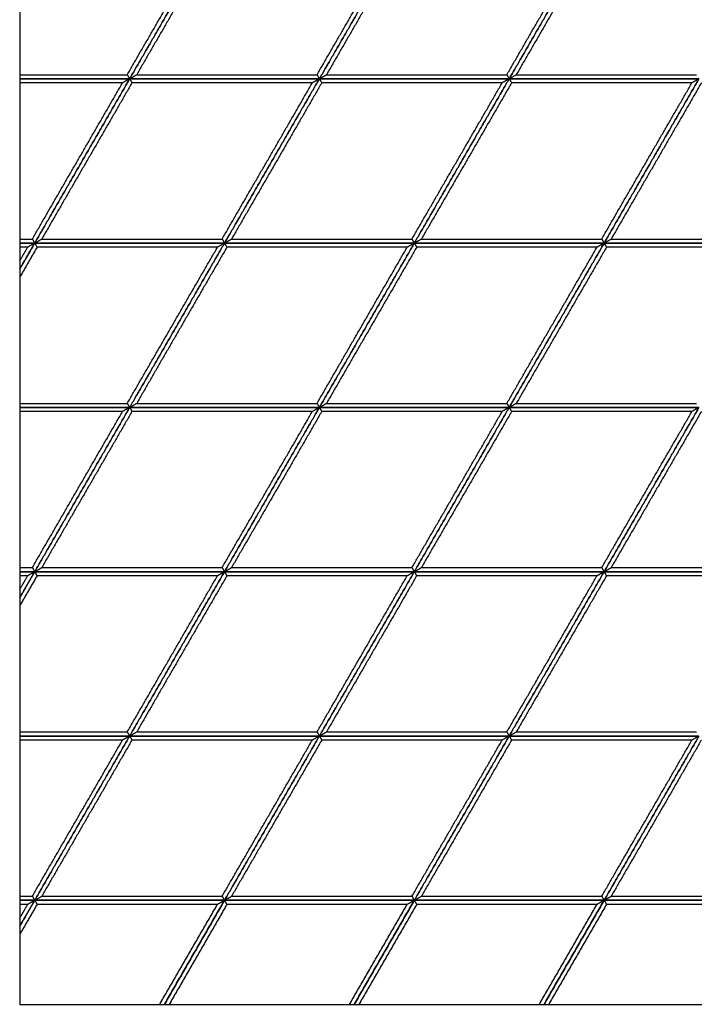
# Model space of a CAD drawing. Header units: millimetres. Extents: x 3130.24 to 3136.88, y 1607.75 to 1610.07.
# Tile 12 of 19: x 3133.86 to 3134.57, y 1607.75 to 1608.79. Entities that reach past the tile are written whole.
import ezdxf

# ---------------------------------------------------------------- set-up
doc = ezdxf.new("R2010")
doc.units = ezdxf.units.MM
doc.layers.add('Make2D', color=7, linetype='Continuous', true_color=0x000000)
doc.layers.add('Make2D$Visible$Curves', color=7, linetype='Continuous', true_color=0x000000)

# ---------------------------------------------------------------- blocks, each defined once
blk = doc.blocks.new('Cissus3')
at = {"layer": 'Make2D'}
blk.add_lwpolyline([(3135.2891, 1607.7487), (3135.2891, 1609.181), (3133.8568, 1609.181), (3133.8568, 1607.7487)], close=True, dxfattribs=at)
at = {"layer": 'Make2D$Visible$Curves', "color": 18, "lineweight": -3, "true_color": 0x000000}
for points, degree in [([(3133.9702, 1608.7291), (3134.0177, 1608.8115), (3134.0653, 1608.8938)], 2), ([(3134.0727, 1608.8981), (3134.0227, 1608.8115), (3133.9727, 1608.7248)], 2), ([(3133.9727, 1608.7248), (3134.0227, 1608.8115), (3134.0727, 1608.8981)], 2), ([(3134.0752, 1608.8938), (3134.0276, 1608.8115), (3133.9801, 1608.7291)], 2), ([(3134.1703, 1608.7291), (3134.2178, 1608.8115), (3134.2653, 1608.8938)], 2), ([(3134.2728, 1608.8981), (3134.2228, 1608.8115), (3134.1727, 1608.7248)], 2), ([(3134.1727, 1608.7248), (3134.2228, 1608.8115), (3134.2728, 1608.8981)], 2), ([(3134.2753, 1608.8938), (3134.2277, 1608.8115), (3134.1802, 1608.7291)], 2), ([(3134.3704, 1608.7291), (3134.4179, 1608.8115), (3134.4654, 1608.8938)], 2), ([(3134.4729, 1608.8981), (3134.4229, 1608.8115), (3134.3728, 1608.7248)], 2), ([(3134.3728, 1608.7248), (3134.4229, 1608.8115), (3134.4729, 1608.8981)], 2), ([(3134.4754, 1608.8938), (3134.4278, 1608.8115), (3134.3803, 1608.7291)], 2), ([(3133.8568, 1608.7291), (3133.9135, 1608.7291), (3133.9702, 1608.7291)], 2), ([(3133.8568, 1608.7248), (3133.9147, 1608.7248), (3133.9727, 1608.7248)], 2), ([(3133.9727, 1608.7248), (3133.9147, 1608.7248), (3133.8568, 1608.7248)], 2), ([(3133.8726, 1608.5515), (3133.9226, 1608.6382), (3133.9727, 1608.7248)], 2), ([(3133.9727, 1608.7248), (3133.9226, 1608.6382), (3133.8726, 1608.5515)], 2), ([(3133.9727, 1608.7248), (3133.9724, 1608.7247), (3133.9718, 1608.7243), (3133.971, 1608.7239), (3133.9702, 1608.7234), (3133.9693, 1608.7229), (3133.9685, 1608.7224), (3133.9677, 1608.7219), (3133.9669, 1608.7215), (3133.966, 1608.721), (3133.9655, 1608.7207), (3133.9652, 1608.7205)], 3), ([(3133.9702, 1608.7291), (3133.9703, 1608.729), (3133.9704, 1608.7286), (3133.9707, 1608.7282), (3133.971, 1608.7277), (3133.9713, 1608.7272), (3133.9716, 1608.7267), (3133.9718, 1608.7262), (3133.9721, 1608.7258), (3133.9724, 1608.7253), (3133.9726, 1608.725), (3133.9727, 1608.7248)], 3), ([(3133.9727, 1608.7248), (3133.9729, 1608.725), (3133.9735, 1608.7253), (3133.9743, 1608.7258), (3133.9751, 1608.7262), (3133.976, 1608.7267), (3133.9768, 1608.7272), (3133.9776, 1608.7277), (3133.9784, 1608.7282), (3133.9793, 1608.7286), (3133.9798, 1608.729), (3133.9801, 1608.7291)], 3), ([(3133.9727, 1608.7248), (3134.0727, 1608.7248), (3134.1727, 1608.7248)], 2), ([(3133.9727, 1608.7248), (3133.9727, 1608.7247), (3133.9729, 1608.7243), (3133.9732, 1608.7239), (3133.9735, 1608.7234), (3133.9738, 1608.7229), (3133.974, 1608.7224), (3133.9743, 1608.7219), (3133.9746, 1608.7215), (3133.9749, 1608.721), (3133.975, 1608.7207), (3133.9751, 1608.7205)], 3), ([(3134.1727, 1608.7248), (3134.0727, 1608.7248), (3133.9727, 1608.7248)], 2), ([(3133.9801, 1608.7291), (3134.0752, 1608.7291), (3134.1703, 1608.7291)], 2), ([(3134.1727, 1608.7248), (3134.1227, 1608.6382), (3134.0727, 1608.5515)], 2), ([(3134.0727, 1608.5515), (3134.1227, 1608.6382), (3134.1727, 1608.7248)], 2), ([(3134.1727, 1608.7248), (3134.1725, 1608.7247), (3134.1719, 1608.7243), (3134.1711, 1608.7239), (3134.1703, 1608.7234), (3134.1694, 1608.7229), (3134.1686, 1608.7224), (3134.1678, 1608.7219), (3134.167, 1608.7215), (3134.1661, 1608.721), (3134.1656, 1608.7207), (3134.1653, 1608.7205)], 3), ([(3134.1703, 1608.7291), (3134.1704, 1608.729), (3134.1705, 1608.7286), (3134.1708, 1608.7282), (3134.1711, 1608.7277), (3134.1714, 1608.7272), (3134.1716, 1608.7267), (3134.1719, 1608.7262), (3134.1722, 1608.7258), (3134.1725, 1608.7253), (3134.1727, 1608.725), (3134.1727, 1608.7248)], 3), ([(3134.1727, 1608.7248), (3134.173, 1608.725), (3134.1736, 1608.7253), (3134.1744, 1608.7258), (3134.1752, 1608.7262), (3134.1761, 1608.7267), (3134.1769, 1608.7272), (3134.1777, 1608.7277), (3134.1785, 1608.7282), (3134.1794, 1608.7286), (3134.1799, 1608.729), (3134.1802, 1608.7291)], 3), ([(3134.1727, 1608.7248), (3134.2728, 1608.7248), (3134.3728, 1608.7248)], 2), ([(3134.1727, 1608.7248), (3134.1728, 1608.7247), (3134.173, 1608.7243), (3134.1733, 1608.7239), (3134.1736, 1608.7234), (3134.1738, 1608.7229), (3134.1741, 1608.7224), (3134.1744, 1608.7219), (3134.1747, 1608.7215), (3134.1749, 1608.721), (3134.1751, 1608.7207), (3134.1752, 1608.7205)], 3), ([(3134.3728, 1608.7248), (3134.2728, 1608.7248), (3134.1727, 1608.7248)], 2), ([(3134.1802, 1608.7291), (3134.2753, 1608.7291), (3134.3704, 1608.7291)], 2), ([(3134.3728, 1608.7248), (3134.3228, 1608.6382), (3134.2728, 1608.5515)], 2), ([(3134.2728, 1608.5515), (3134.3228, 1608.6382), (3134.3728, 1608.7248)], 2), ([(3134.3728, 1608.7248), (3134.3726, 1608.7247), (3134.372, 1608.7243), (3134.3712, 1608.7239), (3134.3704, 1608.7234), (3134.3695, 1608.7229), (3134.3687, 1608.7224), (3134.3679, 1608.7219), (3134.367, 1608.7215), (3134.3662, 1608.721), (3134.3657, 1608.7207), (3134.3654, 1608.7205)], 3), ([(3134.3704, 1608.7291), (3134.3704, 1608.729), (3134.3706, 1608.7286), (3134.3709, 1608.7282), (3134.3712, 1608.7277), (3134.3715, 1608.7272), (3134.3717, 1608.7267), (3134.372, 1608.7262), (3134.3723, 1608.7258), (3134.3726, 1608.7253), (3134.3727, 1608.725), (3134.3728, 1608.7248)], 3), ([(3134.3728, 1608.7248), (3134.3731, 1608.725), (3134.3737, 1608.7253), (3134.3745, 1608.7258), (3134.3753, 1608.7262), (3134.3761, 1608.7267), (3134.377, 1608.7272), (3134.3778, 1608.7277), (3134.3786, 1608.7282), (3134.3795, 1608.7286), (3134.38, 1608.729), (3134.3803, 1608.7291)], 3), ([(3134.3728, 1608.7248), (3134.4729, 1608.7248), (3134.5729, 1608.7248)], 2), ([(3134.3728, 1608.7248), (3134.3729, 1608.7247), (3134.3731, 1608.7243), (3134.3734, 1608.7239), (3134.3737, 1608.7234), (3134.3739, 1608.7229), (3134.3742, 1608.7224), (3134.3745, 1608.7219), (3134.3748, 1608.7215), (3134.375, 1608.721), (3134.3752, 1608.7207), (3134.3753, 1608.7205)], 3), ([(3134.5729, 1608.7248), (3134.4729, 1608.7248), (3134.3728, 1608.7248)], 2), ([(3134.3803, 1608.7291), (3134.4754, 1608.7291), (3134.5704, 1608.7291)], 2), ([(3134.5729, 1608.7248), (3134.5229, 1608.6382), (3134.4729, 1608.5515)], 2), ([(3134.4729, 1608.5515), (3134.5229, 1608.6382), (3134.5729, 1608.7248)], 2), ([(3134.5729, 1608.7248), (3134.5727, 1608.7247), (3134.5721, 1608.7243), (3134.5713, 1608.7239), (3134.5704, 1608.7234), (3134.5696, 1608.7229), (3134.5688, 1608.7224), (3134.568, 1608.7219), (3134.5671, 1608.7215), (3134.5663, 1608.721), (3134.5658, 1608.7207), (3134.5655, 1608.7205)], 3), ([(3133.9652, 1608.7205), (3133.911, 1608.7205), (3133.8568, 1608.7205)], 2), ([(3133.8701, 1608.5558), (3133.9177, 1608.6382), (3133.9652, 1608.7205)], 2), ([(3133.9751, 1608.7205), (3133.9276, 1608.6382), (3133.88, 1608.5558)], 2), ([(3134.1653, 1608.7205), (3134.0702, 1608.7205), (3133.9751, 1608.7205)], 2), ([(3134.0702, 1608.5558), (3134.1178, 1608.6382), (3134.1653, 1608.7205)], 2), ([(3134.1752, 1608.7205), (3134.1277, 1608.6382), (3134.0801, 1608.5558)], 2), ([(3134.3654, 1608.7205), (3134.2703, 1608.7205), (3134.1752, 1608.7205)], 2), ([(3134.2703, 1608.5558), (3134.3179, 1608.6382), (3134.3654, 1608.7205)], 2), ([(3134.3753, 1608.7205), (3134.3278, 1608.6382), (3134.2802, 1608.5558)], 2), ([(3134.5655, 1608.7205), (3134.4704, 1608.7205), (3134.3753, 1608.7205)], 2), ([(3134.4704, 1608.5558), (3134.5179, 1608.6382), (3134.5655, 1608.7205)], 2), ([(3134.5754, 1608.7205), (3134.5279, 1608.6382), (3134.4803, 1608.5558)], 2), ([(3133.8568, 1608.5558), (3133.8635, 1608.5558), (3133.8701, 1608.5558)], 2), ([(3133.8726, 1608.5515), (3133.8647, 1608.5515), (3133.8568, 1608.5515)], 2), ([(3133.8568, 1608.5241), (3133.8647, 1608.5378), (3133.8726, 1608.5515)], 2), ([(3133.8568, 1608.5515), (3133.8647, 1608.5515), (3133.8726, 1608.5515)], 2), ([(3133.8726, 1608.5515), (3133.8647, 1608.5378), (3133.8568, 1608.5241)], 2), ([(3133.8726, 1608.5515), (3133.8723, 1608.5514), (3133.8718, 1608.5511), (3133.871, 1608.5506), (3133.8701, 1608.5501), (3133.8693, 1608.5496), (3133.8685, 1608.5491), (3133.8676, 1608.5487), (3133.8668, 1608.5482), (3133.866, 1608.5477), (3133.8654, 1608.5474), (3133.8652, 1608.5472)], 3), ([(3133.8701, 1608.5558), (3133.8702, 1608.5557), (3133.8704, 1608.5553), (3133.8707, 1608.5549), (3133.871, 1608.5544), (3133.8712, 1608.5539), (3133.8715, 1608.5534), (3133.8718, 1608.553), (3133.8721, 1608.5525), (3133.8723, 1608.552), (3133.8725, 1608.5517), (3133.8726, 1608.5515)], 3), ([(3133.8726, 1608.5515), (3133.8729, 1608.5517), (3133.8734, 1608.552), (3133.8743, 1608.5525), (3133.8751, 1608.553), (3133.8759, 1608.5534), (3133.8767, 1608.5539), (3133.8776, 1608.5544), (3133.8784, 1608.5549), (3133.8792, 1608.5553), (3133.8798, 1608.5557), (3133.88, 1608.5558)], 3), ([(3133.8726, 1608.5515), (3133.8727, 1608.5514), (3133.8729, 1608.5511), (3133.8732, 1608.5506), (3133.8734, 1608.5501), (3133.8737, 1608.5496), (3133.874, 1608.5491), (3133.8743, 1608.5487), (3133.8745, 1608.5482), (3133.8748, 1608.5477), (3133.875, 1608.5474), (3133.8751, 1608.5472)], 3), ([(3134.0727, 1608.5515), (3133.9727, 1608.5515), (3133.8726, 1608.5515)], 2), ([(3133.8726, 1608.5515), (3133.9727, 1608.5515), (3134.0727, 1608.5515)], 2), ([(3133.88, 1608.5558), (3133.9751, 1608.5558), (3134.0702, 1608.5558)], 2), ([(3134.0727, 1608.5515), (3134.0227, 1608.4649), (3133.9727, 1608.3782)], 2), ([(3133.9727, 1608.3782), (3134.0227, 1608.4649), (3134.0727, 1608.5515)], 2), ([(3134.0727, 1608.5515), (3134.0724, 1608.5514), (3134.0719, 1608.5511), (3134.071, 1608.5506), (3134.0702, 1608.5501), (3134.0694, 1608.5496), (3134.0686, 1608.5491), (3134.0677, 1608.5487), (3134.0669, 1608.5482), (3134.0661, 1608.5477), (3134.0655, 1608.5474), (3134.0653, 1608.5472)], 3), ([(3134.0702, 1608.5558), (3134.0703, 1608.5557), (3134.0705, 1608.5553), (3134.0708, 1608.5549), (3134.071, 1608.5544), (3134.0713, 1608.5539), (3134.0716, 1608.5534), (3134.0719, 1608.553), (3134.0721, 1608.5525), (3134.0724, 1608.552), (3134.0726, 1608.5517), (3134.0727, 1608.5515)], 3), ([(3134.0727, 1608.5515), (3134.073, 1608.5517), (3134.0735, 1608.552), (3134.0744, 1608.5525), (3134.0752, 1608.553), (3134.076, 1608.5534), (3134.0768, 1608.5539), (3134.0777, 1608.5544), (3134.0785, 1608.5549), (3134.0793, 1608.5553), (3134.0799, 1608.5557), (3134.0801, 1608.5558)], 3), ([(3134.0727, 1608.5515), (3134.0728, 1608.5514), (3134.073, 1608.5511), (3134.0733, 1608.5506), (3134.0735, 1608.5501), (3134.0738, 1608.5496), (3134.0741, 1608.5491), (3134.0744, 1608.5487), (3134.0746, 1608.5482), (3134.0749, 1608.5477), (3134.0751, 1608.5474), (3134.0752, 1608.5472)], 3), ([(3134.2728, 1608.5515), (3134.1727, 1608.5515), (3134.0727, 1608.5515)], 2), ([(3134.0727, 1608.5515), (3134.1727, 1608.5515), (3134.2728, 1608.5515)], 2), ([(3134.0801, 1608.5558), (3134.1752, 1608.5558), (3134.2703, 1608.5558)], 2), ([(3134.2728, 1608.5515), (3134.2228, 1608.4649), (3134.1727, 1608.3782)], 2), ([(3134.1727, 1608.3782), (3134.2228, 1608.4649), (3134.2728, 1608.5515)], 2), ([(3134.2728, 1608.5515), (3134.2725, 1608.5514), (3134.272, 1608.5511), (3134.2711, 1608.5506), (3134.2703, 1608.5501), (3134.2695, 1608.5496), (3134.2687, 1608.5491), (3134.2678, 1608.5487), (3134.267, 1608.5482), (3134.2662, 1608.5477), (3134.2656, 1608.5474), (3134.2653, 1608.5472)], 3), ([(3134.2703, 1608.5558), (3134.2704, 1608.5557), (3134.2706, 1608.5553), (3134.2709, 1608.5549), (3134.2711, 1608.5544), (3134.2714, 1608.5539), (3134.2717, 1608.5534), (3134.272, 1608.553), (3134.2722, 1608.5525), (3134.2725, 1608.552), (3134.2727, 1608.5517), (3134.2728, 1608.5515)], 3), ([(3134.2728, 1608.5515), (3134.2731, 1608.5517), (3134.2736, 1608.552), (3134.2744, 1608.5525), (3134.2753, 1608.553), (3134.2761, 1608.5534), (3134.2769, 1608.5539), (3134.2778, 1608.5544), (3134.2786, 1608.5549), (3134.2794, 1608.5553), (3134.28, 1608.5557), (3134.2802, 1608.5558)], 3), ([(3134.2728, 1608.5515), (3134.2729, 1608.5514), (3134.2731, 1608.5511), (3134.2733, 1608.5506), (3134.2736, 1608.5501), (3134.2739, 1608.5496), (3134.2742, 1608.5491), (3134.2744, 1608.5487), (3134.2747, 1608.5482), (3134.275, 1608.5477), (3134.2752, 1608.5474), (3134.2753, 1608.5472)], 3), ([(3134.4729, 1608.5515), (3134.3728, 1608.5515), (3134.2728, 1608.5515)], 2), ([(3134.2728, 1608.5515), (3134.3728, 1608.5515), (3134.4729, 1608.5515)], 2), ([(3134.2802, 1608.5558), (3134.3753, 1608.5558), (3134.4704, 1608.5558)], 2), ([(3134.4729, 1608.5515), (3134.4229, 1608.4649), (3134.3728, 1608.3782)], 2), ([(3134.3728, 1608.3782), (3134.4229, 1608.4649), (3134.4729, 1608.5515)], 2), ([(3134.4729, 1608.5515), (3134.4726, 1608.5514), (3134.4721, 1608.5511), (3134.4712, 1608.5506), (3134.4704, 1608.5501), (3134.4696, 1608.5496), (3134.4687, 1608.5491), (3134.4679, 1608.5487), (3134.4671, 1608.5482), (3134.4663, 1608.5477), (3134.4657, 1608.5474), (3134.4654, 1608.5472)], 3), ([(3134.4704, 1608.5558), (3134.4705, 1608.5557), (3134.4707, 1608.5553), (3134.471, 1608.5549), (3134.4712, 1608.5544), (3134.4715, 1608.5539), (3134.4718, 1608.5534), (3134.4721, 1608.553), (3134.4723, 1608.5525), (3134.4726, 1608.552), (3134.4728, 1608.5517), (3134.4729, 1608.5515)], 3), ([(3134.4729, 1608.5515), (3134.4732, 1608.5517), (3134.4737, 1608.552), (3134.4745, 1608.5525), (3134.4754, 1608.553), (3134.4762, 1608.5534), (3134.477, 1608.5539), (3134.4778, 1608.5544), (3134.4787, 1608.5549), (3134.4795, 1608.5553), (3134.48, 1608.5557), (3134.4803, 1608.5558)], 3), ([(3134.4729, 1608.5515), (3134.473, 1608.5514), (3134.4732, 1608.5511), (3134.4734, 1608.5506), (3134.4737, 1608.5501), (3134.474, 1608.5496), (3134.4743, 1608.5491), (3134.4745, 1608.5487), (3134.4748, 1608.5482), (3134.4751, 1608.5477), (3134.4753, 1608.5474), (3134.4754, 1608.5472)], 3), ([(3134.673, 1608.5515), (3134.5729, 1608.5515), (3134.4729, 1608.5515)], 2), ([(3134.4729, 1608.5515), (3134.5729, 1608.5515), (3134.673, 1608.5515)], 2), ([(3134.4803, 1608.5558), (3134.5754, 1608.5558), (3134.6705, 1608.5558)], 2), ([(3133.8652, 1608.5472), (3133.861, 1608.5472), (3133.8568, 1608.5472)], 2), ([(3133.8568, 1608.5327), (3133.861, 1608.54), (3133.8652, 1608.5472)], 2), ([(3133.8751, 1608.5472), (3133.8659, 1608.5314), (3133.8568, 1608.5155)], 2), ([(3134.0653, 1608.5472), (3133.9702, 1608.5472), (3133.8751, 1608.5472)], 2), ([(3133.9702, 1608.3825), (3134.0177, 1608.4649), (3134.0653, 1608.5472)], 2), ([(3134.0752, 1608.5472), (3134.0276, 1608.4649), (3133.9801, 1608.3825)], 2), ([(3134.2653, 1608.5472), (3134.1703, 1608.5472), (3134.0752, 1608.5472)], 2), ([(3134.1703, 1608.3825), (3134.2178, 1608.4649), (3134.2653, 1608.5472)], 2), ([(3134.2753, 1608.5472), (3134.2277, 1608.4649), (3134.1802, 1608.3825)], 2), ([(3134.4654, 1608.5472), (3134.3704, 1608.5472), (3134.2753, 1608.5472)], 2), ([(3134.3704, 1608.3825), (3134.4179, 1608.4649), (3134.4654, 1608.5472)], 2), ([(3134.4754, 1608.5472), (3134.4278, 1608.4649), (3134.3803, 1608.3825)], 2), ([(3134.6655, 1608.5472), (3134.5704, 1608.5472), (3134.4754, 1608.5472)], 2), ([(3133.8568, 1608.3825), (3133.9135, 1608.3825), (3133.9702, 1608.3825)], 2), ([(3133.9702, 1608.3825), (3133.9703, 1608.3824), (3133.9704, 1608.3821), (3133.9707, 1608.3816), (3133.971, 1608.3811), (3133.9713, 1608.3806), (3133.9716, 1608.3802), (3133.9718, 1608.3797), (3133.9721, 1608.3792), (3133.9724, 1608.3787), (3133.9726, 1608.3784), (3133.9727, 1608.3782)], 3), ([(3133.9727, 1608.3782), (3133.9729, 1608.3784), (3133.9735, 1608.3787), (3133.9743, 1608.3792), (3133.9751, 1608.3797), (3133.976, 1608.3802), (3133.9768, 1608.3806), (3133.9776, 1608.3811), (3133.9784, 1608.3816), (3133.9793, 1608.3821), (3133.9798, 1608.3824), (3133.9801, 1608.3825)], 3), ([(3133.9801, 1608.3825), (3134.0752, 1608.3825), (3134.1703, 1608.3825)], 2), ([(3134.1703, 1608.3825), (3134.1704, 1608.3824), (3134.1705, 1608.3821), (3134.1708, 1608.3816), (3134.1711, 1608.3811), (3134.1714, 1608.3806), (3134.1716, 1608.3802), (3134.1719, 1608.3797), (3134.1722, 1608.3792), (3134.1725, 1608.3787), (3134.1727, 1608.3784), (3134.1727, 1608.3782)], 3), ([(3134.1727, 1608.3782), (3134.173, 1608.3784), (3134.1736, 1608.3787), (3134.1744, 1608.3792), (3134.1752, 1608.3797), (3134.1761, 1608.3802), (3134.1769, 1608.3806), (3134.1777, 1608.3811), (3134.1785, 1608.3816), (3134.1794, 1608.3821), (3134.1799, 1608.3824), (3134.1802, 1608.3825)], 3), ([(3134.1802, 1608.3825), (3134.2753, 1608.3825), (3134.3704, 1608.3825)], 2), ([(3134.3704, 1608.3825), (3134.3704, 1608.3824), (3134.3706, 1608.3821), (3134.3709, 1608.3816), (3134.3712, 1608.3811), (3134.3715, 1608.3806), (3134.3717, 1608.3802), (3134.372, 1608.3797), (3134.3723, 1608.3792), (3134.3726, 1608.3787), (3134.3727, 1608.3784), (3134.3728, 1608.3782)], 3), ([(3134.3728, 1608.3782), (3134.3731, 1608.3784), (3134.3737, 1608.3787), (3134.3745, 1608.3792), (3134.3753, 1608.3797), (3134.3761, 1608.3802), (3134.377, 1608.3806), (3134.3778, 1608.3811), (3134.3786, 1608.3816), (3134.3795, 1608.3821), (3134.38, 1608.3824), (3134.3803, 1608.3825)], 3), ([(3134.3803, 1608.3825), (3134.4754, 1608.3825), (3134.5704, 1608.3825)], 2), ([(3133.8568, 1608.3782), (3133.9147, 1608.3782), (3133.9727, 1608.3782)], 2), ([(3133.9727, 1608.3782), (3133.9147, 1608.3782), (3133.8568, 1608.3782)], 2), ([(3133.9652, 1608.3739), (3133.911, 1608.3739), (3133.8568, 1608.3739)], 2), ([(3133.8701, 1608.2093), (3133.9177, 1608.2916), (3133.9652, 1608.3739)], 2), ([(3133.8726, 1608.205), (3133.9226, 1608.2916), (3133.9727, 1608.3782)], 2), ([(3133.9727, 1608.3782), (3133.9226, 1608.2916), (3133.8726, 1608.205)], 2), ([(3133.9751, 1608.3739), (3133.9276, 1608.2916), (3133.88, 1608.2093)], 2), ([(3133.9727, 1608.3782), (3133.9724, 1608.3781), (3133.9718, 1608.3778), (3133.971, 1608.3773), (3133.9702, 1608.3768), (3133.9693, 1608.3763), (3133.9685, 1608.3759), (3133.9677, 1608.3754), (3133.9669, 1608.3749), (3133.966, 1608.3744), (3133.9655, 1608.3741), (3133.9652, 1608.3739)], 3), ([(3133.9727, 1608.3782), (3134.0727, 1608.3782), (3134.1727, 1608.3782)], 2), ([(3133.9727, 1608.3782), (3133.9727, 1608.3781), (3133.9729, 1608.3778), (3133.9732, 1608.3773), (3133.9735, 1608.3768), (3133.9738, 1608.3763), (3133.974, 1608.3759), (3133.9743, 1608.3754), (3133.9746, 1608.3749), (3133.9749, 1608.3744), (3133.975, 1608.3741), (3133.9751, 1608.3739)], 3), ([(3134.1727, 1608.3782), (3134.0727, 1608.3782), (3133.9727, 1608.3782)], 2), ([(3134.1653, 1608.3739), (3134.0702, 1608.3739), (3133.9751, 1608.3739)], 2), ([(3134.0702, 1608.2093), (3134.1178, 1608.2916), (3134.1653, 1608.3739)], 2), ([(3134.1727, 1608.3782), (3134.1227, 1608.2916), (3134.0727, 1608.205)], 2), ([(3134.0727, 1608.205), (3134.1227, 1608.2916), (3134.1727, 1608.3782)], 2), ([(3134.1752, 1608.3739), (3134.1277, 1608.2916), (3134.0801, 1608.2093)], 2), ([(3134.1727, 1608.3782), (3134.1725, 1608.3781), (3134.1719, 1608.3778), (3134.1711, 1608.3773), (3134.1703, 1608.3768), (3134.1694, 1608.3763), (3134.1686, 1608.3759), (3134.1678, 1608.3754), (3134.167, 1608.3749), (3134.1661, 1608.3744), (3134.1656, 1608.3741), (3134.1653, 1608.3739)], 3), ([(3134.1727, 1608.3782), (3134.2728, 1608.3782), (3134.3728, 1608.3782)], 2), ([(3134.1727, 1608.3782), (3134.1728, 1608.3781), (3134.173, 1608.3778), (3134.1733, 1608.3773), (3134.1736, 1608.3768), (3134.1738, 1608.3763), (3134.1741, 1608.3759), (3134.1744, 1608.3754), (3134.1747, 1608.3749), (3134.1749, 1608.3744), (3134.1751, 1608.3741), (3134.1752, 1608.3739)], 3), ([(3134.3728, 1608.3782), (3134.2728, 1608.3782), (3134.1727, 1608.3782)], 2), ([(3134.3654, 1608.3739), (3134.2703, 1608.3739), (3134.1752, 1608.3739)], 2), ([(3134.2703, 1608.2093), (3134.3179, 1608.2916), (3134.3654, 1608.3739)], 2), ([(3134.3728, 1608.3782), (3134.3228, 1608.2916), (3134.2728, 1608.205)], 2), ([(3134.2728, 1608.205), (3134.3228, 1608.2916), (3134.3728, 1608.3782)], 2), ([(3134.3753, 1608.3739), (3134.3278, 1608.2916), (3134.2802, 1608.2093)], 2), ([(3134.3728, 1608.3782), (3134.3726, 1608.3781), (3134.372, 1608.3778), (3134.3712, 1608.3773), (3134.3704, 1608.3768), (3134.3695, 1608.3763), (3134.3687, 1608.3759), (3134.3679, 1608.3754), (3134.367, 1608.3749), (3134.3662, 1608.3744), (3134.3657, 1608.3741), (3134.3654, 1608.3739)], 3), ([(3134.3728, 1608.3782), (3134.4729, 1608.3782), (3134.5729, 1608.3782)], 2), ([(3134.3728, 1608.3782), (3134.3729, 1608.3781), (3134.3731, 1608.3778), (3134.3734, 1608.3773), (3134.3737, 1608.3768), (3134.3739, 1608.3763), (3134.3742, 1608.3759), (3134.3745, 1608.3754), (3134.3748, 1608.3749), (3134.375, 1608.3744), (3134.3752, 1608.3741), (3134.3753, 1608.3739)], 3), ([(3134.5729, 1608.3782), (3134.4729, 1608.3782), (3134.3728, 1608.3782)], 2), ([(3134.5655, 1608.3739), (3134.4704, 1608.3739), (3134.3753, 1608.3739)], 2), ([(3134.4704, 1608.2093), (3134.5179, 1608.2916), (3134.5655, 1608.3739)], 2), ([(3134.5729, 1608.3782), (3134.5229, 1608.2916), (3134.4729, 1608.205)], 2), ([(3134.4729, 1608.205), (3134.5229, 1608.2916), (3134.5729, 1608.3782)], 2), ([(3134.5754, 1608.3739), (3134.5279, 1608.2916), (3134.4803, 1608.2093)], 2), ([(3134.5729, 1608.3782), (3134.5727, 1608.3781), (3134.5721, 1608.3778), (3134.5713, 1608.3773), (3134.5704, 1608.3768), (3134.5696, 1608.3763), (3134.5688, 1608.3759), (3134.568, 1608.3754), (3134.5671, 1608.3749), (3134.5663, 1608.3744), (3134.5658, 1608.3741), (3134.5655, 1608.3739)], 3), ([(3133.8568, 1608.2093), (3133.8635, 1608.2093), (3133.8701, 1608.2093)], 2), ([(3133.8701, 1608.2093), (3133.8702, 1608.2091), (3133.8704, 1608.2088), (3133.8707, 1608.2083), (3133.871, 1608.2078), (3133.8712, 1608.2073), (3133.8715, 1608.2069), (3133.8718, 1608.2064), (3133.8721, 1608.2059), (3133.8723, 1608.2054), (3133.8725, 1608.2051), (3133.8726, 1608.205)], 3), ([(3133.8726, 1608.205), (3133.8729, 1608.2051), (3133.8734, 1608.2054), (3133.8743, 1608.2059), (3133.8751, 1608.2064), (3133.8759, 1608.2069), (3133.8767, 1608.2073), (3133.8776, 1608.2078), (3133.8784, 1608.2083), (3133.8792, 1608.2088), (3133.8798, 1608.2091), (3133.88, 1608.2093)], 3), ([(3133.88, 1608.2093), (3133.9751, 1608.2093), (3134.0702, 1608.2093)], 2), ([(3134.0702, 1608.2093), (3134.0703, 1608.2091), (3134.0705, 1608.2088), (3134.0708, 1608.2083), (3134.071, 1608.2078), (3134.0713, 1608.2073), (3134.0716, 1608.2069), (3134.0719, 1608.2064), (3134.0721, 1608.2059), (3134.0724, 1608.2054), (3134.0726, 1608.2051), (3134.0727, 1608.205)], 3), ([(3134.0727, 1608.205), (3134.073, 1608.2051), (3134.0735, 1608.2054), (3134.0744, 1608.2059), (3134.0752, 1608.2064), (3134.076, 1608.2069), (3134.0768, 1608.2073), (3134.0777, 1608.2078), (3134.0785, 1608.2083), (3134.0793, 1608.2088), (3134.0799, 1608.2091), (3134.0801, 1608.2093)], 3), ([(3134.0801, 1608.2093), (3134.1752, 1608.2093), (3134.2703, 1608.2093)], 2), ([(3134.2703, 1608.2093), (3134.2704, 1608.2091), (3134.2706, 1608.2088), (3134.2709, 1608.2083), (3134.2711, 1608.2078), (3134.2714, 1608.2073), (3134.2717, 1608.2069), (3134.272, 1608.2064), (3134.2722, 1608.2059), (3134.2725, 1608.2054), (3134.2727, 1608.2051), (3134.2728, 1608.205)], 3), ([(3134.2728, 1608.205), (3134.2731, 1608.2051), (3134.2736, 1608.2054), (3134.2744, 1608.2059), (3134.2753, 1608.2064), (3134.2761, 1608.2069), (3134.2769, 1608.2073), (3134.2778, 1608.2078), (3134.2786, 1608.2083), (3134.2794, 1608.2088), (3134.28, 1608.2091), (3134.2802, 1608.2093)], 3), ([(3134.2802, 1608.2093), (3134.3753, 1608.2093), (3134.4704, 1608.2093)], 2), ([(3134.4704, 1608.2093), (3134.4705, 1608.2091), (3134.4707, 1608.2088), (3134.471, 1608.2083), (3134.4712, 1608.2078), (3134.4715, 1608.2073), (3134.4718, 1608.2069), (3134.4721, 1608.2064), (3134.4723, 1608.2059), (3134.4726, 1608.2054), (3134.4728, 1608.2051), (3134.4729, 1608.205)], 3), ([(3134.4729, 1608.205), (3134.4732, 1608.2051), (3134.4737, 1608.2054), (3134.4745, 1608.2059), (3134.4754, 1608.2064), (3134.4762, 1608.2069), (3134.477, 1608.2073), (3134.4778, 1608.2078), (3134.4787, 1608.2083), (3134.4795, 1608.2088), (3134.48, 1608.2091), (3134.4803, 1608.2093)], 3), ([(3134.4803, 1608.2093), (3134.5754, 1608.2093), (3134.6705, 1608.2093)], 2), ([(3133.8726, 1608.205), (3133.8647, 1608.205), (3133.8568, 1608.205)], 2), ([(3133.8568, 1608.1775), (3133.8647, 1608.1913), (3133.8726, 1608.205)], 2), ([(3133.8568, 1608.205), (3133.8647, 1608.205), (3133.8726, 1608.205)], 2), ([(3133.8726, 1608.205), (3133.8647, 1608.1913), (3133.8568, 1608.1775)], 2), ([(3133.8652, 1608.2007), (3133.861, 1608.2007), (3133.8568, 1608.2007)], 2), ([(3133.8568, 1608.1861), (3133.861, 1608.1934), (3133.8652, 1608.2007)], 2), ([(3133.8751, 1608.2007), (3133.8659, 1608.1848), (3133.8568, 1608.169)], 2), ([(3133.8726, 1608.205), (3133.8723, 1608.2048), (3133.8718, 1608.2045), (3133.871, 1608.204), (3133.8701, 1608.2035), (3133.8693, 1608.203), (3133.8685, 1608.2026), (3133.8676, 1608.2021), (3133.8668, 1608.2016), (3133.866, 1608.2011), (3133.8654, 1608.2008), (3133.8652, 1608.2007)], 3), ([(3133.8726, 1608.205), (3133.8727, 1608.2048), (3133.8729, 1608.2045), (3133.8732, 1608.204), (3133.8734, 1608.2035), (3133.8737, 1608.203), (3133.874, 1608.2026), (3133.8743, 1608.2021), (3133.8745, 1608.2016), (3133.8748, 1608.2011), (3133.875, 1608.2008), (3133.8751, 1608.2007)], 3), ([(3134.0727, 1608.205), (3133.9727, 1608.205), (3133.8726, 1608.205)], 2), ([(3133.8726, 1608.205), (3133.9727, 1608.205), (3134.0727, 1608.205)], 2), ([(3134.0653, 1608.2007), (3133.9702, 1608.2007), (3133.8751, 1608.2007)], 2), ([(3133.9702, 1608.036), (3134.0177, 1608.1183), (3134.0653, 1608.2007)], 2), ([(3134.0727, 1608.205), (3134.0227, 1608.1183), (3133.9727, 1608.0317)], 2), ([(3133.9727, 1608.0317), (3134.0227, 1608.1183), (3134.0727, 1608.205)], 2), ([(3134.0752, 1608.2007), (3134.0276, 1608.1183), (3133.9801, 1608.036)], 2), ([(3134.0727, 1608.205), (3134.0724, 1608.2048), (3134.0719, 1608.2045), (3134.071, 1608.204), (3134.0702, 1608.2035), (3134.0694, 1608.203), (3134.0686, 1608.2026), (3134.0677, 1608.2021), (3134.0669, 1608.2016), (3134.0661, 1608.2011), (3134.0655, 1608.2008), (3134.0653, 1608.2007)], 3), ([(3134.0727, 1608.205), (3134.0728, 1608.2048), (3134.073, 1608.2045), (3134.0733, 1608.204), (3134.0735, 1608.2035), (3134.0738, 1608.203), (3134.0741, 1608.2026), (3134.0744, 1608.2021), (3134.0746, 1608.2016), (3134.0749, 1608.2011), (3134.0751, 1608.2008), (3134.0752, 1608.2007)], 3), ([(3134.2728, 1608.205), (3134.1727, 1608.205), (3134.0727, 1608.205)], 2), ([(3134.0727, 1608.205), (3134.1727, 1608.205), (3134.2728, 1608.205)], 2), ([(3134.2653, 1608.2007), (3134.1703, 1608.2007), (3134.0752, 1608.2007)], 2), ([(3134.1703, 1608.036), (3134.2178, 1608.1183), (3134.2653, 1608.2007)], 2), ([(3134.2728, 1608.205), (3134.2228, 1608.1183), (3134.1727, 1608.0317)], 2), ([(3134.1727, 1608.0317), (3134.2228, 1608.1183), (3134.2728, 1608.205)], 2), ([(3134.2753, 1608.2007), (3134.2277, 1608.1183), (3134.1802, 1608.036)], 2), ([(3134.2728, 1608.205), (3134.2725, 1608.2048), (3134.272, 1608.2045), (3134.2711, 1608.204), (3134.2703, 1608.2035), (3134.2695, 1608.203), (3134.2687, 1608.2026), (3134.2678, 1608.2021), (3134.267, 1608.2016), (3134.2662, 1608.2011), (3134.2656, 1608.2008), (3134.2653, 1608.2007)], 3), ([(3134.2728, 1608.205), (3134.2729, 1608.2048), (3134.2731, 1608.2045), (3134.2733, 1608.204), (3134.2736, 1608.2035), (3134.2739, 1608.203), (3134.2742, 1608.2026), (3134.2744, 1608.2021), (3134.2747, 1608.2016), (3134.275, 1608.2011), (3134.2752, 1608.2008), (3134.2753, 1608.2007)], 3), ([(3134.4729, 1608.205), (3134.3728, 1608.205), (3134.2728, 1608.205)], 2), ([(3134.2728, 1608.205), (3134.3728, 1608.205), (3134.4729, 1608.205)], 2), ([(3134.4654, 1608.2007), (3134.3704, 1608.2007), (3134.2753, 1608.2007)], 2), ([(3134.3704, 1608.036), (3134.4179, 1608.1183), (3134.4654, 1608.2007)], 2), ([(3134.4729, 1608.205), (3134.4229, 1608.1183), (3134.3728, 1608.0317)], 2), ([(3134.3728, 1608.0317), (3134.4229, 1608.1183), (3134.4729, 1608.205)], 2), ([(3134.4754, 1608.2007), (3134.4278, 1608.1183), (3134.3803, 1608.036)], 2), ([(3134.4729, 1608.205), (3134.4726, 1608.2048), (3134.4721, 1608.2045), (3134.4712, 1608.204), (3134.4704, 1608.2035), (3134.4696, 1608.203), (3134.4687, 1608.2026), (3134.4679, 1608.2021), (3134.4671, 1608.2016), (3134.4663, 1608.2011), (3134.4657, 1608.2008), (3134.4654, 1608.2007)], 3), ([(3134.4729, 1608.205), (3134.473, 1608.2048), (3134.4732, 1608.2045), (3134.4734, 1608.204), (3134.4737, 1608.2035), (3134.474, 1608.203), (3134.4743, 1608.2026), (3134.4745, 1608.2021), (3134.4748, 1608.2016), (3134.4751, 1608.2011), (3134.4753, 1608.2008), (3134.4754, 1608.2007)], 3), ([(3134.673, 1608.205), (3134.5729, 1608.205), (3134.4729, 1608.205)], 2), ([(3134.4729, 1608.205), (3134.5729, 1608.205), (3134.673, 1608.205)], 2), ([(3134.6655, 1608.2007), (3134.5704, 1608.2007), (3134.4754, 1608.2007)], 2), ([(3133.8568, 1608.036), (3133.9135, 1608.036), (3133.9702, 1608.036)], 2), ([(3133.8568, 1608.0317), (3133.9147, 1608.0317), (3133.9727, 1608.0317)], 2), ([(3133.9727, 1608.0317), (3133.9147, 1608.0317), (3133.8568, 1608.0317)], 2), ([(3133.8726, 1607.8584), (3133.9226, 1607.945), (3133.9727, 1608.0317)], 2), ([(3133.9727, 1608.0317), (3133.9226, 1607.945), (3133.8726, 1607.8584)], 2), ([(3133.9727, 1608.0317), (3133.9724, 1608.0315), (3133.9718, 1608.0312), (3133.971, 1608.0307), (3133.9702, 1608.0302), (3133.9693, 1608.0298), (3133.9685, 1608.0293), (3133.9677, 1608.0288), (3133.9669, 1608.0283), (3133.966, 1608.0279), (3133.9655, 1608.0275), (3133.9652, 1608.0274)], 3), ([(3133.9702, 1608.036), (3133.9703, 1608.0358), (3133.9704, 1608.0355), (3133.9707, 1608.035), (3133.971, 1608.0345), (3133.9713, 1608.0341), (3133.9716, 1608.0336), (3133.9718, 1608.0331), (3133.9721, 1608.0326), (3133.9724, 1608.0322), (3133.9726, 1608.0318), (3133.9727, 1608.0317)], 3), ([(3133.9727, 1608.0317), (3133.9729, 1608.0318), (3133.9735, 1608.0322), (3133.9743, 1608.0326), (3133.9751, 1608.0331), (3133.976, 1608.0336), (3133.9768, 1608.0341), (3133.9776, 1608.0345), (3133.9784, 1608.035), (3133.9793, 1608.0355), (3133.9798, 1608.0358), (3133.9801, 1608.036)], 3), ([(3133.9727, 1608.0317), (3134.0727, 1608.0317), (3134.1727, 1608.0317)], 2), ([(3133.9727, 1608.0317), (3133.9727, 1608.0315), (3133.9729, 1608.0312), (3133.9732, 1608.0307), (3133.9735, 1608.0302), (3133.9738, 1608.0298), (3133.974, 1608.0293), (3133.9743, 1608.0288), (3133.9746, 1608.0283), (3133.9749, 1608.0279), (3133.975, 1608.0275), (3133.9751, 1608.0274)], 3), ([(3134.1727, 1608.0317), (3134.0727, 1608.0317), (3133.9727, 1608.0317)], 2), ([(3133.9801, 1608.036), (3134.0752, 1608.036), (3134.1703, 1608.036)], 2), ([(3134.1727, 1608.0317), (3134.1227, 1607.945), (3134.0727, 1607.8584)], 2), ([(3134.0727, 1607.8584), (3134.1227, 1607.945), (3134.1727, 1608.0317)], 2), ([(3134.1727, 1608.0317), (3134.1725, 1608.0315), (3134.1719, 1608.0312), (3134.1711, 1608.0307), (3134.1703, 1608.0302), (3134.1694, 1608.0298), (3134.1686, 1608.0293), (3134.1678, 1608.0288), (3134.167, 1608.0283), (3134.1661, 1608.0279), (3134.1656, 1608.0275), (3134.1653, 1608.0274)], 3), ([(3134.1703, 1608.036), (3134.1704, 1608.0358), (3134.1705, 1608.0355), (3134.1708, 1608.035), (3134.1711, 1608.0345), (3134.1714, 1608.0341), (3134.1716, 1608.0336), (3134.1719, 1608.0331), (3134.1722, 1608.0326), (3134.1725, 1608.0322), (3134.1727, 1608.0318), (3134.1727, 1608.0317)], 3), ([(3134.1727, 1608.0317), (3134.173, 1608.0318), (3134.1736, 1608.0322), (3134.1744, 1608.0326), (3134.1752, 1608.0331), (3134.1761, 1608.0336), (3134.1769, 1608.0341), (3134.1777, 1608.0345), (3134.1785, 1608.035), (3134.1794, 1608.0355), (3134.1799, 1608.0358), (3134.1802, 1608.036)], 3), ([(3134.1727, 1608.0317), (3134.2728, 1608.0317), (3134.3728, 1608.0317)], 2), ([(3134.1727, 1608.0317), (3134.1728, 1608.0315), (3134.173, 1608.0312), (3134.1733, 1608.0307), (3134.1736, 1608.0302), (3134.1738, 1608.0298), (3134.1741, 1608.0293), (3134.1744, 1608.0288), (3134.1747, 1608.0283), (3134.1749, 1608.0279), (3134.1751, 1608.0275), (3134.1752, 1608.0274)], 3), ([(3134.3728, 1608.0317), (3134.2728, 1608.0317), (3134.1727, 1608.0317)], 2), ([(3134.1802, 1608.036), (3134.2753, 1608.036), (3134.3704, 1608.036)], 2), ([(3134.3728, 1608.0317), (3134.3228, 1607.945), (3134.2728, 1607.8584)], 2), ([(3134.2728, 1607.8584), (3134.3228, 1607.945), (3134.3728, 1608.0317)], 2), ([(3134.3728, 1608.0317), (3134.3726, 1608.0315), (3134.372, 1608.0312), (3134.3712, 1608.0307), (3134.3704, 1608.0302), (3134.3695, 1608.0298), (3134.3687, 1608.0293), (3134.3679, 1608.0288), (3134.367, 1608.0283), (3134.3662, 1608.0279), (3134.3657, 1608.0275), (3134.3654, 1608.0274)], 3), ([(3134.3704, 1608.036), (3134.3704, 1608.0358), (3134.3706, 1608.0355), (3134.3709, 1608.035), (3134.3712, 1608.0345), (3134.3715, 1608.0341), (3134.3717, 1608.0336), (3134.372, 1608.0331), (3134.3723, 1608.0326), (3134.3726, 1608.0322), (3134.3727, 1608.0318), (3134.3728, 1608.0317)], 3), ([(3134.3728, 1608.0317), (3134.3731, 1608.0318), (3134.3737, 1608.0322), (3134.3745, 1608.0326), (3134.3753, 1608.0331), (3134.3761, 1608.0336), (3134.377, 1608.0341), (3134.3778, 1608.0345), (3134.3786, 1608.035), (3134.3795, 1608.0355), (3134.38, 1608.0358), (3134.3803, 1608.036)], 3), ([(3134.3728, 1608.0317), (3134.4729, 1608.0317), (3134.5729, 1608.0317)], 2), ([(3134.3728, 1608.0317), (3134.3729, 1608.0315), (3134.3731, 1608.0312), (3134.3734, 1608.0307), (3134.3737, 1608.0302), (3134.3739, 1608.0298), (3134.3742, 1608.0293), (3134.3745, 1608.0288), (3134.3748, 1608.0283), (3134.375, 1608.0279), (3134.3752, 1608.0275), (3134.3753, 1608.0274)], 3), ([(3134.5729, 1608.0317), (3134.4729, 1608.0317), (3134.3728, 1608.0317)], 2), ([(3134.3803, 1608.036), (3134.4754, 1608.036), (3134.5704, 1608.036)], 2), ([(3134.5729, 1608.0317), (3134.5229, 1607.945), (3134.4729, 1607.8584)], 2), ([(3134.4729, 1607.8584), (3134.5229, 1607.945), (3134.5729, 1608.0317)], 2), ([(3134.5729, 1608.0317), (3134.5727, 1608.0315), (3134.5721, 1608.0312), (3134.5713, 1608.0307), (3134.5704, 1608.0302), (3134.5696, 1608.0298), (3134.5688, 1608.0293), (3134.568, 1608.0288), (3134.5671, 1608.0283), (3134.5663, 1608.0279), (3134.5658, 1608.0275), (3134.5655, 1608.0274)], 3), ([(3133.9652, 1608.0274), (3133.911, 1608.0274), (3133.8568, 1608.0274)], 2), ([(3133.8701, 1607.8627), (3133.9177, 1607.945), (3133.9652, 1608.0274)], 2), ([(3133.9751, 1608.0274), (3133.9276, 1607.945), (3133.88, 1607.8627)], 2), ([(3134.1653, 1608.0274), (3134.0702, 1608.0274), (3133.9751, 1608.0274)], 2), ([(3134.0702, 1607.8627), (3134.1178, 1607.945), (3134.1653, 1608.0274)], 2), ([(3134.1752, 1608.0274), (3134.1277, 1607.945), (3134.0801, 1607.8627)], 2), ([(3134.3654, 1608.0274), (3134.2703, 1608.0274), (3134.1752, 1608.0274)], 2), ([(3134.2703, 1607.8627), (3134.3179, 1607.945), (3134.3654, 1608.0274)], 2), ([(3134.3753, 1608.0274), (3134.3278, 1607.945), (3134.2802, 1607.8627)], 2), ([(3134.5655, 1608.0274), (3134.4704, 1608.0274), (3134.3753, 1608.0274)], 2), ([(3134.4704, 1607.8627), (3134.5179, 1607.945), (3134.5655, 1608.0274)], 2), ([(3134.5754, 1608.0274), (3134.5279, 1607.945), (3134.4803, 1607.8627)], 2), ([(3133.8568, 1607.8627), (3133.8635, 1607.8627), (3133.8701, 1607.8627)], 2), ([(3133.8701, 1607.8627), (3133.8702, 1607.8625), (3133.8704, 1607.8622), (3133.8707, 1607.8617), (3133.871, 1607.8613), (3133.8712, 1607.8608), (3133.8715, 1607.8603), (3133.8718, 1607.8598), (3133.8721, 1607.8593), (3133.8723, 1607.8589), (3133.8725, 1607.8585), (3133.8726, 1607.8584)], 3), ([(3133.8726, 1607.8584), (3133.8729, 1607.8585), (3133.8734, 1607.8589), (3133.8743, 1607.8593), (3133.8751, 1607.8598), (3133.8759, 1607.8603), (3133.8767, 1607.8608), (3133.8776, 1607.8613), (3133.8784, 1607.8617), (3133.8792, 1607.8622), (3133.8798, 1607.8625), (3133.88, 1607.8627)], 3), ([(3133.88, 1607.8627), (3133.9751, 1607.8627), (3134.0702, 1607.8627)], 2), ([(3134.0702, 1607.8627), (3134.0703, 1607.8625), (3134.0705, 1607.8622), (3134.0708, 1607.8617), (3134.071, 1607.8613), (3134.0713, 1607.8608), (3134.0716, 1607.8603), (3134.0719, 1607.8598), (3134.0721, 1607.8593), (3134.0724, 1607.8589), (3134.0726, 1607.8585), (3134.0727, 1607.8584)], 3), ([(3134.0727, 1607.8584), (3134.073, 1607.8585), (3134.0735, 1607.8589), (3134.0744, 1607.8593), (3134.0752, 1607.8598), (3134.076, 1607.8603), (3134.0768, 1607.8608), (3134.0777, 1607.8613), (3134.0785, 1607.8617), (3134.0793, 1607.8622), (3134.0799, 1607.8625), (3134.0801, 1607.8627)], 3), ([(3134.0801, 1607.8627), (3134.1752, 1607.8627), (3134.2703, 1607.8627)], 2), ([(3134.2703, 1607.8627), (3134.2704, 1607.8625), (3134.2706, 1607.8622), (3134.2709, 1607.8617), (3134.2711, 1607.8613), (3134.2714, 1607.8608), (3134.2717, 1607.8603), (3134.272, 1607.8598), (3134.2722, 1607.8593), (3134.2725, 1607.8589), (3134.2727, 1607.8585), (3134.2728, 1607.8584)], 3), ([(3134.2728, 1607.8584), (3134.2731, 1607.8585), (3134.2736, 1607.8589), (3134.2744, 1607.8593), (3134.2753, 1607.8598), (3134.2761, 1607.8603), (3134.2769, 1607.8608), (3134.2778, 1607.8613), (3134.2786, 1607.8617), (3134.2794, 1607.8622), (3134.28, 1607.8625), (3134.2802, 1607.8627)], 3), ([(3134.2802, 1607.8627), (3134.3753, 1607.8627), (3134.4704, 1607.8627)], 2), ([(3134.4704, 1607.8627), (3134.4705, 1607.8625), (3134.4707, 1607.8622), (3134.471, 1607.8617), (3134.4712, 1607.8613), (3134.4715, 1607.8608), (3134.4718, 1607.8603), (3134.4721, 1607.8598), (3134.4723, 1607.8593), (3134.4726, 1607.8589), (3134.4728, 1607.8585), (3134.4729, 1607.8584)], 3), ([(3134.4729, 1607.8584), (3134.4732, 1607.8585), (3134.4737, 1607.8589), (3134.4745, 1607.8593), (3134.4754, 1607.8598), (3134.4762, 1607.8603), (3134.477, 1607.8608), (3134.4778, 1607.8613), (3134.4787, 1607.8617), (3134.4795, 1607.8622), (3134.48, 1607.8625), (3134.4803, 1607.8627)], 3), ([(3134.4803, 1607.8627), (3134.5754, 1607.8627), (3134.6705, 1607.8627)], 2), ([(3133.8726, 1607.8584), (3133.8647, 1607.8584), (3133.8568, 1607.8584)], 2), ([(3133.8568, 1607.831), (3133.8647, 1607.8447), (3133.8726, 1607.8584)], 2), ([(3133.8568, 1607.8584), (3133.8647, 1607.8584), (3133.8726, 1607.8584)], 2), ([(3133.8726, 1607.8584), (3133.8647, 1607.8447), (3133.8568, 1607.831)], 2), ([(3133.8652, 1607.8541), (3133.861, 1607.8541), (3133.8568, 1607.8541)], 2), ([(3133.8568, 1607.8396), (3133.861, 1607.8468), (3133.8652, 1607.8541)], 2), ([(3133.8751, 1607.8541), (3133.8659, 1607.8382), (3133.8568, 1607.8224)], 2), ([(3133.8726, 1607.8584), (3133.8723, 1607.8582), (3133.8718, 1607.8579), (3133.871, 1607.8574), (3133.8701, 1607.857), (3133.8693, 1607.8565), (3133.8685, 1607.856), (3133.8676, 1607.8555), (3133.8668, 1607.855), (3133.866, 1607.8546), (3133.8654, 1607.8543), (3133.8652, 1607.8541)], 3), ([(3133.8726, 1607.8584), (3133.8727, 1607.8582), (3133.8729, 1607.8579), (3133.8732, 1607.8574), (3133.8734, 1607.857), (3133.8737, 1607.8565), (3133.874, 1607.856), (3133.8743, 1607.8555), (3133.8745, 1607.855), (3133.8748, 1607.8546), (3133.875, 1607.8543), (3133.8751, 1607.8541)], 3), ([(3134.0727, 1607.8584), (3133.9727, 1607.8584), (3133.8726, 1607.8584)], 2), ([(3133.8726, 1607.8584), (3133.9727, 1607.8584), (3134.0727, 1607.8584)], 2), ([(3134.0653, 1607.8541), (3133.9702, 1607.8541), (3133.8751, 1607.8541)], 2), ([(3134.0044, 1607.7487), (3134.0348, 1607.8014), (3134.0653, 1607.8541)], 2), ([(3134.0727, 1607.8584), (3134.041, 1607.8036), (3134.0094, 1607.7487)], 2), ([(3134.0094, 1607.7487), (3134.041, 1607.8036), (3134.0727, 1607.8584)], 2), ([(3134.0752, 1607.8541), (3134.0448, 1607.8014), (3134.0144, 1607.7487)], 2), ([(3134.0727, 1607.8584), (3134.0724, 1607.8582), (3134.0719, 1607.8579), (3134.071, 1607.8574), (3134.0702, 1607.857), (3134.0694, 1607.8565), (3134.0686, 1607.856), (3134.0677, 1607.8555), (3134.0669, 1607.855), (3134.0661, 1607.8546), (3134.0655, 1607.8543), (3134.0653, 1607.8541)], 3), ([(3134.0727, 1607.8584), (3134.0728, 1607.8582), (3134.073, 1607.8579), (3134.0733, 1607.8574), (3134.0735, 1607.857), (3134.0738, 1607.8565), (3134.0741, 1607.856), (3134.0744, 1607.8555), (3134.0746, 1607.855), (3134.0749, 1607.8546), (3134.0751, 1607.8543), (3134.0752, 1607.8541)], 3), ([(3134.2728, 1607.8584), (3134.1727, 1607.8584), (3134.0727, 1607.8584)], 2), ([(3134.0727, 1607.8584), (3134.1727, 1607.8584), (3134.2728, 1607.8584)], 2), ([(3134.2653, 1607.8541), (3134.1703, 1607.8541), (3134.0752, 1607.8541)], 2), ([(3134.2045, 1607.7487), (3134.2349, 1607.8014), (3134.2653, 1607.8541)], 2), ([(3134.2728, 1607.8584), (3134.2411, 1607.8036), (3134.2095, 1607.7487)], 2), ([(3134.2095, 1607.7487), (3134.2411, 1607.8036), (3134.2728, 1607.8584)], 2), ([(3134.2753, 1607.8541), (3134.2449, 1607.8014), (3134.2144, 1607.7487)], 2), ([(3134.2728, 1607.8584), (3134.2725, 1607.8582), (3134.272, 1607.8579), (3134.2711, 1607.8574), (3134.2703, 1607.857), (3134.2695, 1607.8565), (3134.2687, 1607.856), (3134.2678, 1607.8555), (3134.267, 1607.855), (3134.2662, 1607.8546), (3134.2656, 1607.8543), (3134.2653, 1607.8541)], 3), ([(3134.2728, 1607.8584), (3134.2729, 1607.8582), (3134.2731, 1607.8579), (3134.2733, 1607.8574), (3134.2736, 1607.857), (3134.2739, 1607.8565), (3134.2742, 1607.856), (3134.2744, 1607.8555), (3134.2747, 1607.855), (3134.275, 1607.8546), (3134.2752, 1607.8543), (3134.2753, 1607.8541)], 3), ([(3134.4729, 1607.8584), (3134.3728, 1607.8584), (3134.2728, 1607.8584)], 2), ([(3134.2728, 1607.8584), (3134.3728, 1607.8584), (3134.4729, 1607.8584)], 2), ([(3134.4654, 1607.8541), (3134.3704, 1607.8541), (3134.2753, 1607.8541)], 2), ([(3134.4046, 1607.7487), (3134.435, 1607.8014), (3134.4654, 1607.8541)], 2), ([(3134.4729, 1607.8584), (3134.4412, 1607.8036), (3134.4096, 1607.7487)], 2), ([(3134.4096, 1607.7487), (3134.4412, 1607.8036), (3134.4729, 1607.8584)], 2), ([(3134.4754, 1607.8541), (3134.4449, 1607.8014), (3134.4145, 1607.7487)], 2), ([(3134.4729, 1607.8584), (3134.4726, 1607.8582), (3134.4721, 1607.8579), (3134.4712, 1607.8574), (3134.4704, 1607.857), (3134.4696, 1607.8565), (3134.4687, 1607.856), (3134.4679, 1607.8555), (3134.4671, 1607.855), (3134.4663, 1607.8546), (3134.4657, 1607.8543), (3134.4654, 1607.8541)], 3), ([(3134.4729, 1607.8584), (3134.473, 1607.8582), (3134.4732, 1607.8579), (3134.4734, 1607.8574), (3134.4737, 1607.857), (3134.474, 1607.8565), (3134.4743, 1607.856), (3134.4745, 1607.8555), (3134.4748, 1607.855), (3134.4751, 1607.8546), (3134.4753, 1607.8543), (3134.4754, 1607.8541)], 3), ([(3134.673, 1607.8584), (3134.5729, 1607.8584), (3134.4729, 1607.8584)], 2), ([(3134.4729, 1607.8584), (3134.5729, 1607.8584), (3134.673, 1607.8584)], 2), ([(3134.6655, 1607.8541), (3134.5704, 1607.8541), (3134.4754, 1607.8541)], 2)]:
    blk.add_open_spline(points, degree=degree, dxfattribs=at)

msp = doc.modelspace()

# ---------------------------------------------------------------- block references
msp.add_blockref('Cissus3', (0, 0))

doc.saveas('drawing.dxf')
